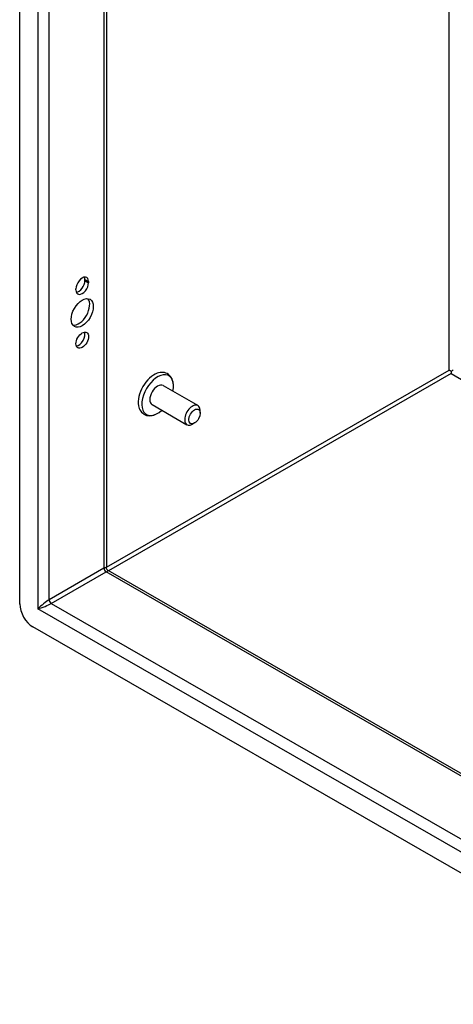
# Model space of a CAD drawing. Header units: inches. Extents: x 13 to 154, y 13 to 90.
# Tile 41 of 56: x 132.46 to 137.02, y 51.21 to 61.58. Entities that reach past the tile are written whole.
import ezdxf

# ---------------------------------------------------------------- set-up
doc = ezdxf.new("R2010")
doc.units = ezdxf.units.IN
doc.header["$MEASUREMENT"] = 0
doc.layers.add('Visible Edges(ANSI)', color=7, linetype='Continuous', lineweight=25)
doc.layers.add('Visible Tangent Edges(ANSI)', color=7, linetype='Continuous', lineweight=25)

msp = doc.modelspace()

# ---------------------------------------------------------------- linework, layer by layer
at = {"layer": 'Visible Edges(ANSI)'}
for p, q in [((132.462, 55.422), (132.462, 73.884)), ((133.374, 73.271), (133.374, 55.805)), ((133.148, 58.828), (133.148, 58.839)), ((133.186, 58.817), (133.186, 58.806)), ((133.054, 58.73), (133.054, 58.741)), ((137.002, 57.873), (137.002, 57.848)), ((133.971, 57.723), (134.338, 57.511)), ((133.855, 57.522), (134.222, 57.31)), ((134.362, 57.432), (134.362, 57.458)), ((134.303, 57.329), (134.281, 57.316)), ((133.39, 55.778), (148.493, 47.08)), ((148.57, 45.985), (132.602, 55.181))]:
    msp.add_line(p, q, dxfattribs=at)
at = {"layer": 'Visible Edges(ANSI)', "flags": 128}
for points in [[(134.079, 57.731), (134.077, 57.747), (134.074, 57.763), (134.07, 57.778), (134.065, 57.792), (134.057, 57.806), (134.049, 57.819), (134.038, 57.83), (134.027, 57.84), (134.014, 57.848), (134, 57.854), (133.985, 57.859), (133.97, 57.861), (133.954, 57.861), (133.939, 57.86), (133.924, 57.857), (133.909, 57.852)], [(133.712, 57.51), (133.715, 57.495), (133.72, 57.48), (133.727, 57.466), (133.735, 57.453), (133.745, 57.441), (133.756, 57.431), (133.768, 57.422), (133.782, 57.415), (133.796, 57.409), (133.811, 57.406), (133.827, 57.405), (133.842, 57.406), (133.857, 57.408), (133.873, 57.412), (133.888, 57.417), (133.902, 57.424)], [(133.39, 55.778), (133.384, 55.783), (133.378, 55.789), (133.375, 55.797), (133.374, 55.805)]]:
    msp.add_lwpolyline(points, dxfattribs=at)
at = {"layer": 'Visible Edges(ANSI)'}
for centre, major_axis, ratio, start_param, end_param in [((133.12, 58.779), (0.0467, 0.081), 0.578093, 5.495853, 8.637446), ((133.12, 58.768), (-0.0467, -0.081), 0.578093, 5.495853, 8.637446), ((133.082, 58.79), (0.0467, 0.081), 0.578093, 3.553161, 5.495853), ((133.082, 58.801), (0.0467, 0.081), 0.578093, 5.495853, 5.871617), ((133.082, 58.509), (-0.082, -0.143), 0.578093, 0.228681, 2.912911), ((133.082, 58.223), (0.0467, 0.081), 0.578093, 3.553161, 5.871617), ((137.002, 57.874), (0.031, -0.0179), 0.001672, 3.927958, 4.713356), ((137.002, 57.874), (0.031, 0.0179), 0.001672, 4.711422, 5.49682), ((133.877, 57.643), (-0.119, -0.206), 0.578093, 3.733101, 5.691677), ((133.913, 57.622), (0.118, 0.204), 0.578093, 5.228097, 10.479866), ((133.913, 57.622), (-0.058, -0.101), 0.578093, 3.141593, 6.283185), ((134.28, 57.411), (0.058, 0.101), 0.578093, 5.495853, 10.21211), ((132.602, 55.342), (-0.098, 0.171), 0.578093, 0.787332, 2.358128)]:
    msp.add_ellipse(centre, major_axis=major_axis, ratio=ratio, start_param=start_param, end_param=end_param, dxfattribs=at)
for centre, major_axis in [((133.12, 58.488), (-0.082, -0.143)), ((133.12, 58.201), (-0.0467, -0.081)), ((134.302, 57.398), (-0.0422, -0.0734))]:
    msp.add_ellipse(centre, major_axis=major_axis, ratio=0.578093, dxfattribs=at)
at = {"layer": 'Visible Tangent Edges(ANSI)'}
for p, q in [((132.653, 73.714), (132.653, 55.372)), ((132.772, 55.466), (132.772, 73.617)), ((133.349, 73.285), (133.349, 55.798)), ((136.98, 57.886), (136.98, 71.194)), ((133.148, 58.839), (133.186, 58.817)), ((133.148, 58.828), (133.186, 58.806)), ((133.374, 55.81), (136.98, 57.886)), ((137.002, 57.848), (133.398, 55.773)), ((137.002, 57.848), (148.493, 51.231)), ((133.349, 55.798), (132.772, 55.466)), ((132.794, 55.428), (133.371, 55.76)), ((148.493, 47.052), (133.371, 55.76)), ((132.794, 55.428), (148.493, 46.387)), ((148.518, 46.236), (132.653, 55.372))]:
    msp.add_line(p, q, dxfattribs=at)
for centre, major_axis, ratio, start_param, end_param in [((133.29, 55.738), (-0.0835, -0.068), 0.131082, 3.035236, 3.820634), ((133.371, 55.786), (-0.0155, 0.0269), 0.578093, 0.787332, 2.358128), ((133.29, 55.738), (0.101, 0.038), 0.127937, 5.603401, 6.386866), ((132.713, 55.406), (-0.0835, -0.068), 0.131082, 3.820634, 5.39143), ((132.713, 55.406), (0.101, 0.038), 0.127937, 4.032605, 5.603401), ((132.794, 55.453), (-0.0155, 0.0269), 0.578093, 0.787332, 2.358128)]:
    msp.add_ellipse(centre, major_axis=major_axis, ratio=ratio, start_param=start_param, end_param=end_param, dxfattribs=at)

doc.saveas('drawing.dxf')
